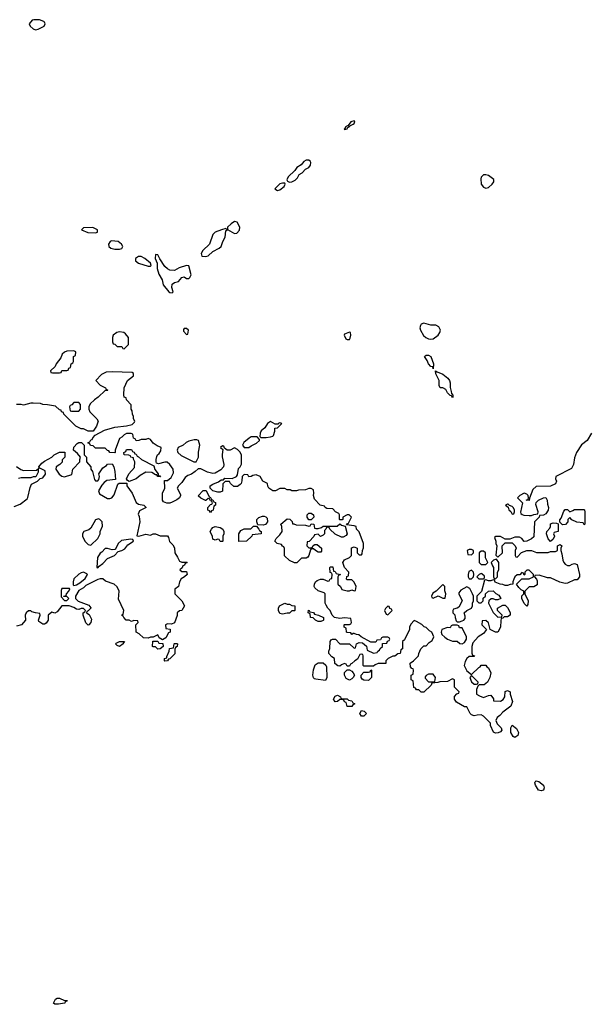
# Model space of a CAD drawing. Header units: inches. Extents: x 2601469 to 2753575, y 449403 to 582909.
# Tile 226 of 256: x 2653337 to 2658101, y 494081 to 502304. Entities that reach past the tile are written whole.
import ezdxf

# ---------------------------------------------------------------- set-up
doc = ezdxf.new("R2010")
doc.units = ezdxf.units.IN
doc.header["$MEASUREMENT"] = 0
doc.layers.add('C6459', color=7, linetype='Continuous')
doc.layers.add('C6550', color=7, linetype='Continuous')

msp = doc.modelspace()

# ---------------------------------------------------------------- linework, layer by layer
at = {"layer": 'C6459', "color": 4}
for points, elevation in [([(2654730, 499726), (2654710, 499726), (2654703.6, 499716.4), (2654703.6, 499703.6), (2654730, 499674), (2654742, 499678), (2654746, 499710)], 16), ([(2656710, 499769.7), (2656690, 499762), (2656682.6, 499750), (2656679, 499730), (2656682, 499710), (2656707, 499667), (2656728.5, 499648.5), (2656750, 499637.8), (2656770, 499635.6), (2656790, 499639.5), (2656831, 499669), (2656845.1, 499690), (2656849.5, 499710), (2656837.7, 499737.7), (2656811.5, 499751.5), (2656770, 499753.3)], 16), ([(2654170, 499697.2), (2654148.1, 499691.9), (2654118, 499670), (2654112, 499650), (2654112.7, 499612.7), (2654118, 499598), (2654130, 499594), (2654150, 499574), (2654190, 499574), (2654198, 499558), (2654210, 499554), (2654246, 499590), (2654246, 499650), (2654220.4, 499680.4), (2654206, 499690)], 16), ([(2656090, 499695.3), (2656050, 499678), (2656046, 499670), (2656059.6, 499639.6), (2656070, 499632), (2656090, 499634), (2656096.4, 499643.6), (2656102, 499670), (2656098, 499690)], 16), ([(2653790, 499538), (2653730, 499535.3), (2653710, 499528), (2653692, 499510), (2653679.8, 499480.2), (2653642, 499430), (2653632, 499408), (2653594, 499370), (2653598, 499358), (2653610, 499354), (2653670, 499354), (2653682, 499358), (2653690, 499374), (2653730, 499374), (2653742, 499378), (2653747.3, 499392.7), (2653762, 499398), (2653766, 499430), (2653782, 499438), (2653786, 499450), (2653786, 499490), (2653802, 499498), (2653806, 499530)], 16), ([(2656790, 499388), (2656786, 499406), (2656770, 499408), (2656749.1, 499429.1), (2656738, 499458), (2656718, 499490), (2656730, 499502), (2656750, 499502), (2656770.5, 499490.5), (2656791.3, 499428.7)], 12), ([(2656950, 499146), (2656942, 499162), (2656930, 499166), (2656910, 499188), (2656894.6, 499214.6), (2656870, 499228.7), (2656848, 499230), (2656838, 499250), (2656838, 499290), (2656810, 499346), (2656808, 499372), (2656822, 499362), (2656870, 499344.7), (2656911.3, 499310), (2656924.7, 499290), (2656930.6, 499270.6), (2656930.9, 499230.9), (2656938, 499198), (2656942, 499182), (2656952, 499168), (2656954, 499150)], 12), ([(2653830, 499106), (2653790, 499106), (2653772.7, 499087.3), (2653758, 499082), (2653754, 499070), (2653758, 499038), (2653770, 499034), (2653830, 499034), (2653846, 499050), (2653846, 499090)], 16), ([(2655430, 498948), (2655404.7, 498930), (2655383.6, 498896.4), (2655352, 498870), (2655344.7, 498850), (2655342, 498822), (2655350, 498814), (2655394, 498814), (2655430, 498818.8), (2655450, 498826.8), (2655455.3, 498830), (2655467.3, 498867.3), (2655467.3, 498892.7), (2655490, 498894), (2655526, 498930), (2655510, 498938), (2655494, 498930), (2655494, 498926), (2655470, 498926)], 16), ([(2655319, 498819), (2655270, 498819), (2655252, 498810), (2655207.1, 498772.9), (2655198, 498750), (2655211.6, 498731.6), (2655250, 498731.3), (2655270, 498744.7), (2655313.6, 498766.4), (2655338, 498790), (2655338, 498798)], 16), ([(2654814.6, 498794.6), (2654794.6, 498794.6), (2654750, 498782.7), (2654727.7, 498772.3), (2654701, 498750), (2654661, 498730), (2654653, 498710), (2654656.3, 498690), (2654683.9, 498663.9), (2654790, 498611.3), (2654810, 498612), (2654829, 498650), (2654829.3, 498690.7), (2654842, 498750), (2654828.7, 498788.7)], 16), ([(2654494, 498494), (2654506, 498494), (2654512.7, 498487.3), (2654490, 498488.7), (2654482, 498502), (2654470, 498502), (2654441.2, 498521.2), (2654390, 498523.6), (2654342.4, 498497.6), (2654310, 498469.4), (2654250, 498448), (2654236.4, 498456.4), (2654228, 498470), (2654248, 498510), (2654296.4, 498563.6), (2654298, 498610), (2654286, 498634), (2654286, 498646), (2654266, 498650), (2654262, 498662), (2654247.3, 498667.3), (2654208.4, 498668.4), (2654206, 498690), (2654222, 498698), (2654230, 498714), (2654270, 498714), (2654278, 498698), (2654292.7, 498692.7), (2654298, 498678), (2654310, 498674), (2654318, 498658), (2654330, 498654), (2654354, 498630), (2654458, 498578), (2654466, 498546), (2654492, 498510)], 16), ([(2654930, 498188), (2654922, 498202), (2654908, 498208), (2654908, 498230), (2654930, 498254), (2654942, 498258), (2654946, 498270), (2654942, 498282), (2654930, 498286), (2654922, 498302), (2654910, 498306), (2654891.6, 498288.4), (2654888.4, 498288.4), (2654848.4, 498308.4), (2654828.4, 498328.4), (2654870, 498372), (2654892.7, 498372.7), (2654918, 498318), (2654930, 498314), (2654938, 498298), (2654950, 498294), (2654958, 498278), (2654971.6, 498271.6), (2654971.6, 498248.4), (2654958, 498242), (2654951.6, 498208.4), (2654938, 498202)], 16), ([(2657410, 498258), (2657394, 498250), (2657414, 498234), (2657422, 498210), (2657436.9, 498196.9), (2657450, 498174), (2657462, 498178), (2657467.3, 498192.7), (2657468, 498210), (2657458, 498230), (2657450, 498238), (2657426, 498246), (2657416.4, 498256.4)], 16), ([(2655370, 498082), (2655326, 498086), (2655318, 498110), (2655318, 498130), (2655334, 498146), (2655363.1, 498156.9), (2655378, 498158), (2655392.7, 498152.7), (2655402, 498142), (2655404.7, 498110), (2655390, 498088.7)], 16), ([(2655750, 498126), (2655738, 498150), (2655738, 498170), (2655750, 498182), (2655770, 498182), (2655791.3, 498170), (2655792, 498150), (2655770, 498126)], 16), ([(2658050, 498086), (2658042, 498102), (2657988.4, 498108.4), (2657948, 498128), (2657930, 498146), (2657914, 498130), (2657914, 498110), (2657892.7, 498087.3), (2657870, 498086), (2657846, 498106), (2657847.3, 498127.3), (2657859, 498141), (2657880.4, 498199.6), (2657890, 498214), (2657910, 498214), (2657930, 498194), (2657956.4, 498203.6), (2657970, 498214), (2658047.3, 498212.7), (2658052, 498210), (2658054, 498190), (2658054, 498090)], 16), ([(2653994.6, 498134.6), (2653970, 498128), (2653930, 498058), (2653915.3, 498044.7), (2653871.6, 498028.4), (2653862, 498010), (2653862, 497990), (2653882, 497950), (2653910, 497922), (2653930, 497914), (2653988, 497970), (2654008, 498010), (2654008, 498030), (2654027.3, 498072.7), (2654026, 498110), (2654006, 498130)], 16), ([(2655010, 497946), (2655002, 497962), (2654990, 497966), (2654970, 497958), (2654950, 497966), (2654947.3, 497987.3), (2654928, 498030), (2654938, 498050), (2654950, 498062), (2654970, 498072), (2655010, 498062), (2655034, 498050), (2655042, 498030), (2655042, 498010), (2655034, 497990), (2655034, 497950), (2655030, 497946)], 16), ([(2655167.3, 497947.3), (2655166, 498010), (2655182, 498038), (2655210, 498052), (2655267.3, 498052.7), (2655290, 498074), (2655314, 498074), (2655334, 498050), (2655338, 498038), (2655354, 498030), (2655354, 498010), (2655278, 498002), (2655274, 497990), (2655230, 497948)], 16), ([(2655614, 498094), (2655626, 498094), (2655645.4, 498085.4), (2655723.6, 498083.6), (2655750, 498074), (2655762, 498078), (2655770, 498094), (2655790, 498092), (2655794, 498090), (2655798, 498058), (2655810, 498054), (2655830, 498054), (2655858, 498062), (2655870, 498074), (2655987.3, 498072.7), (2656010, 498094), (2656023.6, 498083.6), (2656054, 498074), (2656072, 498010), (2656063.6, 497996.4), (2656038, 497982), (2656023.1, 497983.1), (2655970, 498006), (2655926, 498050), (2655922, 498062), (2655910, 498066), (2655898, 498062), (2655894, 498050), (2655882, 498038), (2655882, 498010), (2655870, 497998), (2655848, 497988), (2655830, 498006), (2655798, 498002), (2655792.7, 497987.3), (2655752.7, 497947.3), (2655738, 497942), (2655734, 497910), (2655750, 497894), (2655770, 497894), (2655782, 497898), (2655787.3, 497912.7), (2655800.4, 497919.6), (2655819.6, 497919.6), (2655858, 497890), (2655856, 497864), (2655850, 497858), (2655830, 497858), (2655806, 497870), (2655790, 497886), (2655770, 497886), (2655763.6, 497876.4), (2655751.6, 497828.4), (2655743.6, 497816.4), (2655730, 497806), (2655690, 497806), (2655650, 497768), (2655630, 497768), (2655588.4, 497788.4), (2655547.3, 497827.3), (2655547.3, 497887.3), (2655542, 497902), (2655530, 497906), (2655522, 497922), (2655486, 497930), (2655468, 497950), (2655478, 497970), (2655510, 498002), (2655528, 498030), (2655526, 498070), (2655518, 498090), (2655570, 498134), (2655592.7, 498132.7), (2655611.6, 498111.6)], 16), ([(2657770, 497946), (2657748.9, 497968.9), (2657735.3, 498010), (2657738, 498030), (2657763.1, 498056.9), (2657768.7, 498070), (2657770, 498094), (2657790, 498102), (2657819.6, 498099.6), (2657834, 498094), (2657831.6, 498028.4), (2657798, 498022), (2657794, 498010), (2657802, 497990), (2657790, 497966)], 16), ([(2654266, 497966), (2654187.1, 497952.9), (2654158, 497930), (2654136.9, 497883.1), (2654130, 497878), (2654110, 497875.3), (2654070, 497888.7), (2654050, 497888), (2654023.6, 497856.4), (2654010, 497848), (2653987.3, 497812.7), (2653982, 497730), (2653990, 497724.7), (2654000.2, 497739.8), (2654030, 497761), (2654070, 497804.7), (2654128, 497830), (2654158, 497862), (2654190, 497871), (2654215.1, 497884.9), (2654240.9, 497919.1), (2654286, 497950), (2654282, 497962)], 16), ([(2657110, 497878), (2657090, 497878), (2657074, 497870), (2657078, 497838), (2657110, 497834), (2657126, 497850), (2657126, 497870)], 16), ([(2657210, 497866), (2657190, 497866), (2657174, 497850), (2657174, 497770), (2657190, 497754), (2657230, 497754), (2657246, 497770), (2657226, 497810), (2657226, 497850)], 16), ([(2657318, 497798), (2657294, 497790), (2657274, 497770), (2657283.6, 497743.6), (2657294, 497730), (2657294, 497650), (2657298, 497638), (2657310, 497634), (2657326, 497650), (2657326, 497690), (2657338, 497710), (2657338, 497770)], 16), ([(2653870, 497689.2), (2653850, 497685.2), (2653830, 497674), (2653790, 497635.3), (2653783, 497610), (2653782.8, 497582.8), (2653790, 497578), (2653810, 497584.7), (2653838.6, 497601.4), (2653882.7, 497637.3), (2653902, 497670), (2653897.2, 497677.2)], 16), ([(2657110, 497706), (2657086, 497694), (2657082, 497670), (2657082, 497650), (2657090, 497634), (2657110, 497634), (2657126, 497650), (2657128, 497670), (2657126, 497690)], 16), ([(2657190, 497678), (2657174, 497670), (2657154, 497650), (2657170, 497634), (2657210, 497634), (2657218, 497642), (2657216.4, 497656.4), (2657196.4, 497676.4)], 16), ([(2656870, 497586), (2656814, 497530), (2656786, 497514), (2656774, 497490), (2656778, 497478), (2656790, 497474), (2656830, 497492), (2656870, 497474), (2656890, 497474), (2656895.3, 497510), (2656887.3, 497532.7), (2656886, 497570)], 16), ([(2657070, 497568), (2657019.6, 497540.4), (2657003.6, 497516.4), (2657002, 497510), (2657032, 497450), (2657002, 497398), (2656990, 497388), (2656958, 497382), (2656954, 497370), (2656954, 497350), (2656970, 497334), (2656971.6, 497311.6), (2656982, 497282), (2656990, 497274), (2657010, 497274), (2657030, 497282), (2657046, 497290), (2657056.4, 497303.6), (2657056.4, 497323.6), (2657049, 497351), (2657069, 497371), (2657108, 497390), (2657118, 497410), (2657118, 497430), (2657126, 497450), (2657126, 497490), (2657118, 497510), (2657094.6, 497554.6)], 16), ([(2653690, 497554), (2653684, 497536), (2653683.6, 497483.6), (2653710, 497454), (2653730, 497454), (2653746, 497470), (2653730, 497486), (2653706, 497486), (2653706, 497490), (2653726, 497494), (2653728, 497510), (2653748, 497530), (2653755.3, 497550), (2653753.6, 497553.6)], 16), ([(2655570, 497422), (2655590, 497422), (2655610, 497412), (2655634, 497410), (2655634, 497370), (2655630, 497366), (2655610, 497366), (2655590, 497348), (2655570, 497348.7), (2655530, 497338), (2655510, 497346), (2655498, 497370), (2655498, 497390), (2655506, 497410), (2655550, 497432)], 16), ([(2656410, 497406), (2656390, 497386), (2656382, 497370), (2656398, 497338), (2656410, 497334), (2656446, 497370), (2656442, 497382), (2656427.3, 497387.3), (2656422, 497402)], 16), ([(2655830, 497278), (2655806, 497290), (2655787.3, 497307.3), (2655766, 497310), (2655762, 497342), (2655746, 497350), (2655747.3, 497372.7), (2655754, 497370), (2655758, 497358), (2655790, 497354), (2655798, 497338), (2655831.6, 497331.6), (2655874, 497310), (2655874, 497290), (2655870, 497286), (2655850, 497278)], 16), ([(2656990, 497246), (2656950, 497246), (2656938, 497242), (2656930, 497226), (2656910, 497228), (2656861, 497210), (2656854.8, 497190), (2656862.8, 497170), (2656886, 497146), (2656910, 497130.8), (2656950, 497114), (2656990, 497114), (2657012.7, 497092.7), (2657030, 497092), (2657050, 497102), (2657068, 497130), (2657068, 497150), (2657030, 497226), (2657010, 497226), (2657002, 497242)], 16), ([(2654170, 497068.7), (2654150, 497078), (2654138, 497090), (2654143.1, 497096.9), (2654170, 497111.3), (2654211.1, 497111.1), (2654202, 497098), (2654202, 497090)], 16), ([(2654490, 497048), (2654470, 497066), (2654450, 497066), (2654446, 497070), (2654447.3, 497112.7), (2654490, 497114), (2654498, 497098), (2654532.7, 497092.7), (2654534, 497070), (2654510, 497048.7)], 16), ([(2654550, 496946), (2654546, 496950), (2654546, 496970), (2654566, 496974), (2654566, 496986), (2654586, 497030), (2654587.3, 497052.7), (2654622, 497058), (2654626, 497090), (2654630, 497094), (2654650, 497094), (2654654, 497090), (2654652, 497070), (2654638, 497062), (2654632.7, 497047.3), (2654631.6, 497008.4), (2654590, 496966), (2654578, 496962), (2654570, 496948)], 16), ([(2655890, 496786), (2655810, 496795.3), (2655798, 496798), (2655790, 496806), (2655784, 496830), (2655790, 496874), (2655804.7, 496915.3), (2655830, 496934), (2655870, 496934), (2655892.7, 496912.7), (2655899.6, 496899.6), (2655902, 496810)], 16), ([(2656090, 496788.7), (2656063.1, 496803.1), (2656048, 496830), (2656048.4, 496851.6), (2656070, 496874), (2656090, 496874), (2656110, 496862), (2656122, 496850), (2656132, 496830), (2656122, 496810), (2656110, 496798)], 16), ([(2656250, 496786), (2656210, 496788), (2656196.4, 496796.4), (2656188, 496810), (2656188, 496830), (2656210, 496854), (2656250, 496854), (2656262, 496858), (2656270, 496874), (2656274, 496870), (2656274, 496810)], 16), ([(2656790, 496838), (2656750, 496838), (2656730, 496826), (2656723.6, 496816.4), (2656723.6, 496803.6), (2656750, 496774), (2656790, 496774), (2656802, 496778), (2656808, 496810)], 16), ([(2657110, 496826), (2657094, 496810), (2657110, 496774), (2657130, 496754), (2657150, 496754), (2657162, 496758), (2657166, 496770)], 16), ([(2656070, 496568), (2656062, 496602), (2656048, 496608), (2656042, 496622), (2656030, 496626), (2656010, 496626), (2655991.6, 496608.4), (2655970, 496608), (2655958, 496630), (2655970, 496654), (2655990, 496662), (2656014, 496650), (2656018, 496638), (2656032.7, 496632.7), (2656070, 496632), (2656082, 496622), (2656110, 496614), (2656118, 496598), (2656134, 496590), (2656118, 496582), (2656110, 496568)], 16), ([(2656190, 496488), (2656178, 496510), (2656190, 496534), (2656214, 496530), (2656232, 496510), (2656210, 496488)], 16), ([(2657470, 496308), (2657456.4, 496316.4), (2657438, 496350), (2657438, 496390), (2657450, 496412), (2657483.6, 496383.6), (2657502, 496350), (2657495.3, 496324.7)], 16), ([(2657690, 495862.7), (2657669.2, 495870), (2657642.7, 495910), (2657637.2, 495930), (2657640.9, 495939.1), (2657650, 495946), (2657670, 495940.7), (2657711, 495910), (2657716, 495890), (2657710, 495868)], 16), ([(2653660.9, 494080.9), (2653630, 494082), (2653618, 494090), (2653636.4, 494123.6), (2653650, 494132), (2653670, 494132), (2653710, 494114), (2653732.7, 494112.7), (2653730, 494106), (2653718, 494102), (2653714, 494090), (2653710, 494089.3)], 16)]:
    msp.add_lwpolyline(points, close=True, dxfattribs=dict(at, elevation=elevation))
at = {"layer": 'C6459', "color": 4, "elevation": 16}
for points in [[(2658112, 498850), (2658076, 498790), (2658027.1, 498752.9), (2657984.7, 498690), (2657970, 498646), (2657961, 498590), (2657943.6, 498556.4), (2657812, 498488), (2657811.3, 498470), (2657818, 498450), (2657811.1, 498428.9), (2657770, 498408), (2657650, 498406), (2657621, 498379), (2657592.7, 498307.3), (2657590, 498288.7), (2657566, 498290), (2657582, 498298), (2657586, 498310), (2657582, 498330), (2657570, 498342), (2657550, 498349), (2657512, 498330), (2657494, 498310), (2657534, 498270), (2657518, 498190), (2657521, 498181), (2657531.1, 498171.1), (2657546.4, 498166.4), (2657590, 498162), (2657610, 498162), (2657630, 498172), (2657662, 498178), (2657666, 498194), (2657645.2, 498254.8), (2657649.1, 498270.9), (2657668.7, 498290), (2657710, 498311.3), (2657730, 498312), (2657742, 498290), (2657743.6, 498256.4), (2657751, 498230), (2657750, 498208), (2657730, 498178), (2657710, 498166), (2657678, 498162), (2657674, 498150), (2657634, 498110), (2657630, 497986), (2657611.3, 497968.7), (2657570, 497948), (2657550, 497946), (2657528, 497970), (2657510, 497982), (2657470, 497982), (2657430, 497966), (2657390, 497966), (2657350, 497988), (2657312.7, 497987.3), (2657302, 497978), (2657312, 497950), (2657312, 497930), (2657322, 497910), (2657312.7, 497832.7), (2657330, 497814), (2657368, 497850), (2657366, 497910), (2657390, 497934), (2657450, 497934), (2657474, 497910), (2657482, 497890), (2657474, 497870), (2657474, 497830), (2657478, 497818), (2657490, 497814), (2657527.3, 497852.7), (2657570, 497872), (2657611.1, 497871.1), (2657652.7, 497852.7), (2657750, 497854), (2657770, 497862), (2657810, 497862), (2657826, 497870), (2657826, 497910), (2657850, 497922), (2657862, 497910), (2657854, 497890), (2657854, 497870), (2657863.6, 497843.6), (2657871, 497790), (2657881, 497770), (2657890, 497758), (2657910, 497744.7), (2657930, 497746), (2657950, 497758), (2657970, 497762), (2657990, 497754), (2658011.3, 497670), (2658012, 497650), (2657990, 497626), (2657970, 497626), (2657910, 497598), (2657890, 497595.3), (2657845.6, 497605.6), (2657770, 497642), (2657743.1, 497643.1), (2657674, 497666), (2657638, 497662), (2657634, 497650), (2657652, 497632), (2657656.9, 497616.9), (2657656, 497584), (2657630, 497568.7), (2657590, 497566), (2657554, 497530), (2657554, 497510), (2657582, 497450), (2657579.6, 497420.4), (2657570, 497406), (2657549.1, 497429.1), (2657528, 497470), (2657528.4, 497491.6), (2657546, 497510), (2657546, 497530), (2657523.1, 497543.1), (2657503.1, 497563.1), (2657486, 497590), (2657530, 497634), (2657590, 497634), (2657626, 497650), (2657626, 497670), (2657590, 497706), (2657570, 497706), (2657554, 497690), (2657554, 497670), (2657550, 497666), (2657542, 497682), (2657530, 497686), (2657512, 497668), (2657490, 497668), (2657472, 497650), (2657462, 497630), (2657454, 497610), (2657454, 497590), (2657432.7, 497587.3), (2657410, 497578), (2657390, 497578), (2657370, 497588), (2657348.9, 497588.9), (2657307.3, 497607.3), (2657302, 497622), (2657290, 497626), (2657270, 497618), (2657250, 497618), (2657230, 497626), (2657218, 497622), (2657192, 497528), (2657154, 497490), (2657154, 497450), (2657170, 497434), (2657190, 497434), (2657206, 497450), (2657207.3, 497472.7), (2657226, 497490), (2657226, 497510), (2657250, 497532), (2657290, 497534), (2657311.6, 497511.6), (2657336.9, 497496.9), (2657354, 497470), (2657330, 497458), (2657310, 497458), (2657290, 497468), (2657272.7, 497467.3), (2657254, 497450), (2657252, 497430), (2657290, 497354), (2657330, 497314), (2657362, 497318), (2657366, 497330), (2657326, 497370), (2657326, 497390), (2657370, 497414), (2657390, 497414), (2657410, 497394), (2657424.7, 497370), (2657432, 497350), (2657432, 497330), (2657410, 497318), (2657382, 497318), (2657370, 497306), (2657358, 497302), (2657352.7, 497287.3), (2657352, 497230), (2657330, 497188), (2657308.9, 497188.9), (2657266, 497210), (2657250, 497266), (2657230, 497286), (2657198, 497282), (2657194, 497250), (2657234, 497210), (2657210, 497178), (2657164.7, 497150), (2657121, 497099), (2657111.3, 497070), (2657112.7, 497012.7), (2657118, 496998), (2657134, 496990), (2657130, 496986), (2657090, 496986), (2657070, 496968), (2657055.3, 496944.7), (2657047.3, 496910), (2657070, 496864.7), (2657110, 496834), (2657170, 496894), (2657182, 496898), (2657190, 496914), (2657230, 496914), (2657238, 496898), (2657251.6, 496891.6), (2657271, 496850), (2657261, 496810), (2657242, 496770), (2657214, 496750), (2657172, 496748), (2657162, 496738), (2657152, 496710), (2657152, 496672), (2657176, 496656), (2657210, 496642), (2657250, 496661), (2657270, 496662), (2657291.6, 496631.6), (2657294, 496614), (2657350, 496612), (2657374.6, 496625.4), (2657388, 496650), (2657390, 496694), (2657410, 496702), (2657430.9, 496690.9), (2657431.3, 496670), (2657451.3, 496610), (2657438, 496570), (2657370, 496522), (2657346.4, 496493.6), (2657322.8, 496477.2), (2657311.3, 496450), (2657323, 496423), (2657356, 496390), (2657361, 496370), (2657350, 496355.3), (2657330.6, 496349.4), (2657310, 496346), (2657293.2, 496353.2), (2657268.7, 496410), (2657268, 496428), (2657210, 496488), (2657190, 496498), (2657156.4, 496496.4), (2657130, 496488.7), (2657110, 496498), (2657098, 496510), (2657070, 496566), (2657050, 496566), (2656983.1, 496603.1), (2656968.4, 496628.4), (2656968.4, 496651.6), (2656987.3, 496672.7), (2657002, 496678), (2657006, 496690), (2656966, 496730), (2656966, 496790), (2656950, 496798), (2656910, 496778), (2656844.7, 496775.3), (2656827.3, 496767.3), (2656778, 496762), (2656772.7, 496747.3), (2656710, 496688), (2656688.4, 496688.4), (2656670, 496706), (2656650, 496706), (2656642, 496722), (2656627.3, 496727.3), (2656622, 496782), (2656606, 496790), (2656606, 496830), (2656622, 496838), (2656626, 496870), (2656622, 496882), (2656610, 496886), (2656600.4, 496900.4), (2656598, 496930), (2656626, 496950), (2656666, 496990), (2656668.4, 497011.6), (2656686, 497050), (2656710, 497074), (2656730, 497074), (2656756.4, 497103.6), (2656780.4, 497119.6), (2656794, 497150), (2656778, 497190), (2656759, 497199), (2656730, 497228), (2656714.6, 497234.6), (2656693.6, 497253.6), (2656650, 497278), (2656630, 497286), (2656603.6, 497256.4), (2656592, 497230), (2656592, 497210), (2656550, 497126), (2656534, 497110), (2656534, 497050), (2656518, 497042), (2656514, 497010), (2656492.7, 497007.3), (2656470, 496988), (2656452.7, 496987.3), (2656414, 496970), (2656394, 496950), (2656392.7, 496927.3), (2656330, 496926), (2656303.6, 496916.4), (2656290, 496906), (2656210, 496906), (2656206, 496910), (2656206, 496990), (2656202, 497002), (2656190, 497006), (2656178, 497002), (2656158, 496962), (2656134, 496950), (2656110, 496926), (2656098, 496922), (2656090, 496906), (2656070, 496906), (2656062, 496922), (2656050, 496926), (2656023.6, 496916.4), (2656010, 496906), (2655992.7, 496907.3), (2655967.3, 496927.3), (2655966, 496970), (2655943.1, 496983.1), (2655918, 497010), (2655918, 497030), (2655927.3, 497052.7), (2655928, 497110), (2655936.4, 497123.6), (2655948.4, 497131.6), (2655974, 497130), (2656010, 497092), (2656091.6, 497091.6), (2656130, 497054), (2656142, 497058), (2656148.4, 497091.6), (2656170, 497102), (2656199.6, 497099.6), (2656232.7, 497072.7), (2656238, 497038), (2656290, 497014), (2656322, 497018), (2656326, 497030), (2656342, 497038), (2656347.3, 497052.7), (2656366, 497070), (2656367.3, 497092.7), (2656402, 497098), (2656407.3, 497112.7), (2656422, 497118), (2656426, 497130), (2656422, 497142), (2656410, 497146), (2656370, 497146), (2656358, 497142), (2656350, 497126), (2656318, 497122), (2656310, 497106), (2656270, 497106), (2656188.4, 497148.4), (2656167.3, 497167.3), (2656148.4, 497168.4), (2656130, 497178), (2656122, 497178), (2656110, 497168), (2656102, 497182), (2656070, 497186), (2656066, 497190), (2656062, 497222), (2656046, 497230), (2656046, 497250), (2656050, 497254), (2656090, 497254), (2656102, 497258), (2656106, 497270), (2656102, 497302), (2656050, 497308), (2656010, 497302), (2655966, 497310), (2655946, 497330), (2655928, 497370), (2655909, 497389), (2655894.6, 497414.6), (2655888.4, 497431.6), (2655886, 497510), (2655878, 497518), (2655830, 497535.3), (2655800.2, 497560.2), (2655795.3, 497570), (2655798, 497590), (2655808, 497610), (2655820.2, 497619.8), (2655848.9, 497631.1), (2655871.3, 497631.3), (2655910, 497614), (2655922, 497618), (2655930, 497634), (2655942, 497638), (2655946, 497670), (2655942, 497682), (2655928.4, 497688.4), (2655926, 497730), (2655930, 497734), (2655950, 497734), (2655958, 497698), (2655970, 497694), (2655978, 497678), (2656014, 497670), (2655998, 497662), (2655994, 497650), (2655994, 497590), (2656014, 497570), (2656025.4, 497545.4), (2656070, 497534), (2656090, 497534), (2656110, 497542), (2656130, 497534), (2656142, 497538), (2656146, 497570), (2656130, 497606), (2656110, 497626), (2656070, 497626), (2656066, 497630), (2656067.3, 497652.7), (2656082, 497658), (2656086, 497690), (2656048, 497730), (2656035.3, 497770), (2656050, 497792), (2656090, 497812), (2656108, 497830), (2656106, 497894), (2656130, 497902), (2656154, 497890), (2656154, 497850), (2656170, 497834), (2656190, 497834), (2656196.4, 497843.6), (2656198, 497870), (2656207.3, 497892.7), (2656208, 497930), (2656170, 498026), (2656148.4, 498048.4), (2656146, 498070), (2656130, 498078), (2656066, 498086), (2656070, 498094), (2656082, 498098), (2656106, 498150), (2656087.3, 498167.3), (2656070, 498168), (2656034, 498150), (2656034, 498130), (2656030, 498126), (2656010, 498126), (2656006, 498130), (2656008, 498170), (2656000.4, 498180.4), (2655974.6, 498194.6), (2655950, 498218), (2655900.4, 498220.4), (2655886, 498230), (2655882, 498242), (2655846, 498250), (2655799, 498299), (2655788.7, 498330), (2655794, 498350), (2655790, 498378), (2655770, 498388), (2655750, 498388), (2655723.6, 498376.4), (2655664.7, 498375.3), (2655648.4, 498368.4), (2655610, 498368), (2655596.4, 498376.4), (2655570, 498378), (2655550, 498388), (2655510, 498388), (2655471.6, 498368.4), (2655450, 498368), (2655418, 498390), (2655408.4, 498408.4), (2655406, 498430), (2655368, 498450), (2655346, 498490), (2655310, 498502), (2655283.6, 498496.4), (2655270, 498488), (2655250, 498486), (2655242, 498502), (2655210, 498506), (2655194, 498490), (2655192.7, 498452.7), (2655184.7, 498430), (2655178.8, 498421.2), (2655154.4, 498405.6), (2655125.2, 498405.2), (2655098, 498430), (2655087.3, 498447.3), (2655052.7, 498447.3), (2655032.7, 498427.3), (2655030, 498366), (2655010, 498358), (2654990, 498358), (2654948.4, 498368.4), (2654926, 498390), (2654928, 498410), (2654950, 498424.7), (2654996.4, 498443.6), (2655020.4, 498459.6), (2655038, 498462), (2655050, 498474), (2655110, 498472), (2655146, 498490), (2655156.4, 498503.6), (2655164, 498556), (2655178, 498570), (2655188.4, 498591.6), (2655188, 498670), (2655174.6, 498694.6), (2655154.6, 498714.6), (2655130, 498728), (2655094, 498710), (2655069, 498709), (2655046, 498726), (2655042, 498742), (2655030, 498746), (2655014, 498730), (2655034, 498714), (2655026.4, 498673.6), (2655027.3, 498652.7), (2655041, 498590), (2655038, 498570), (2655016.3, 498543.7), (2654970, 498516), (2654950, 498514.5), (2654903.9, 498523.9), (2654850, 498554), (2654826.4, 498553.6), (2654802, 498530), (2654770, 498508.7), (2654742, 498498), (2654719.8, 498480.2), (2654690, 498438), (2654662, 498410), (2654652, 498390), (2654679.1, 498339.1), (2654680.7, 498330), (2654671, 498310), (2654650, 498292.7), (2654610, 498273.2), (2654590, 498266), (2654565.2, 498265.2), (2654536.4, 498276.4), (2654528, 498290), (2654528, 498350), (2654548.4, 498391.6), (2654546, 498454), (2654570, 498454), (2654600.4, 498479.6), (2654620.4, 498519.6), (2654618, 498550), (2654589.1, 498589.1), (2654568.7, 498608.7), (2654550, 498609), (2654495.3, 498595.3), (2654480.2, 498600.2), (2654475.3, 498610), (2654475.3, 498630), (2654483.1, 498656.9), (2654488, 498670), (2654500.4, 498679.6), (2654516.4, 498703.6), (2654518, 498730), (2654484.7, 498744.7), (2654450, 498768), (2654430, 498798), (2654410, 498806), (2654390, 498798), (2654350, 498798), (2654331.6, 498788.4), (2654310, 498786), (2654302, 498802), (2654286, 498810), (2654282, 498842), (2654267.3, 498847.3), (2654230, 498848), (2654210, 498838), (2654190, 498818), (2654170, 498806), (2654134, 498710), (2654134, 498690), (2654130, 498686), (2654088.4, 498688.4), (2654082, 498702), (2654070, 498706), (2654050, 498726), (2653970, 498726), (2653950, 498746), (2653927.3, 498747.3), (2653922, 498762), (2653906, 498770), (2653922, 498778), (2653930, 498794), (2653942, 498798), (2653947.3, 498812.7), (2653967.3, 498832.7), (2654045.6, 498874.4), (2654130, 498901), (2654228.9, 498911.1), (2654276.4, 498923.6), (2654296.4, 498943.6), (2654298, 498950), (2654288, 498970), (2654288, 498990), (2654278, 499010), (2654276.4, 499036.4), (2654268, 499050), (2654267.3, 499087.3), (2654228, 499130), (2654226, 499146), (2654208, 499150), (2654206, 499170), (2654208, 499230), (2654238, 499290), (2654286, 499330), (2654286, 499350), (2654276.4, 499356.4), (2654110, 499364), (2654059.6, 499360.4), (2654019.6, 499340.4), (2653974, 499290), (2654010, 499252), (2654054, 499230), (2654058, 499218), (2654074, 499210), (2654070, 499206), (2654050, 499206), (2653992, 499150), (2653962, 499130), (2653925.4, 499094.6), (2653914, 499070), (2653914, 499050), (2653922, 499030), (2653982, 498970), (2653991.3, 498950), (2653978, 498910), (2653950, 498866), (2653908.4, 498868.4), (2653870, 498888), (2653850, 498888), (2653806, 498910), (2653706, 499010), (2653702, 499022), (2653686, 499030), (2653682, 499042), (2653670, 499046), (2653636.4, 499076.4), (2653570, 499088), (2653528.9, 499088.9), (2653510, 499098), (2653450, 499102), (2653430, 499102), (2653370, 499084), (2653349.1, 499089.1), (2653310, 499089.2)], [(2653290, 498238.8), (2653341.2, 498258.8), (2653398, 498302), (2653406, 498314), (2653423.1, 498396.9), (2653436.4, 498423.6), (2653486, 498450), (2653508, 498472), (2653530, 498478), (2653552.7, 498507.3), (2653550, 498535.3), (2653500.4, 498560.4), (2653498, 498570), (2653521.2, 498598.8), (2653543.1, 498616.9), (2653606, 498650), (2653626, 498670), (2653670, 498692), (2653712.7, 498692.7), (2653714, 498650), (2653692, 498628), (2653691, 498609), (2653670.9, 498589.1), (2653642, 498570), (2653638, 498550), (2653667.1, 498507.1), (2653690, 498491.3), (2653710, 498484.7), (2653773.2, 498506.8), (2653782, 498550), (2653838, 498610), (2653838, 498630), (2653846, 498650), (2653820.4, 498680.4), (2653786, 498710), (2653790, 498734), (2653816.4, 498763.6), (2653830, 498772), (2653851.6, 498771.6), (2653874, 498750), (2653874, 498670), (2653894, 498650), (2653894, 498610), (2653932, 498570), (2653932, 498550), (2653944.7, 498530), (2653962.8, 498462.8), (2653970, 498452), (2653990, 498452), (2653996.5, 498463.5), (2654002, 498490), (2653998, 498510), (2654030, 498562), (2654060.4, 498579.6), (2654070, 498592), (2654110, 498594), (2654122, 498570), (2654131.1, 498531.1), (2654136, 498464), (2654065.8, 498454.2), (2654041.6, 498438.4), (2654023, 498417), (2653996, 498370), (2654002.8, 498342.8), (2654070, 498306), (2654090, 498304.7), (2654106, 498310), (2654124.7, 498335.3), (2654156.4, 498423.6), (2654168, 498432), (2654232.7, 498432.7), (2654231.3, 498410), (2654276, 498350), (2654310, 498272), (2654330, 498258), (2654374, 498250), (2654394, 498230), (2654338, 498202), (2654325.4, 498174.6), (2654334, 498154), (2654338.8, 498110), (2654314, 497994), (2654331.3, 497991.3), (2654390, 498006), (2654430, 497998), (2654450, 498010.8), (2654470, 498011.3), (2654510, 497992), (2654570, 497994), (2654579.6, 497979.6), (2654586.4, 497946.4), (2654616.9, 497916.9), (2654630, 497894), (2654632, 497850), (2654655.3, 497815.3), (2654670, 497782), (2654690, 497772), (2654730, 497774), (2654734, 497770), (2654718, 497762), (2654712.7, 497747.3), (2654698, 497742), (2654692.7, 497727.3), (2654674, 497710), (2654690, 497694), (2654730, 497694), (2654734, 497670), (2654714, 497650), (2654685.4, 497634.6), (2654671.3, 497610), (2654662, 497570), (2654632, 497548), (2654632, 497510), (2654691.3, 497450), (2654712, 497410), (2654691.3, 497368.7), (2654670, 497368), (2654652, 497350), (2654651.6, 497328.4), (2654630, 497266), (2654603.6, 497256.4), (2654570, 497258), (2654554, 497250), (2654558, 497218), (2654592.7, 497212.7), (2654594, 497190), (2654578, 497182), (2654558, 497142), (2654530, 497126), (2654502, 497142), (2654490, 497166), (2654450, 497146), (2654430, 497146), (2654410, 497138), (2654370, 497142), (2654334.6, 497174.6), (2654309.2, 497189.2), (2654306, 497250), (2654326, 497270), (2654322, 497282), (2654290, 497286), (2654270, 497278), (2654250, 497288), (2654226, 497290), (2654206, 497310), (2654202, 497322), (2654188, 497330), (2654202, 497338), (2654206, 497370), (2654163.1, 497463.1), (2654168, 497530), (2654150, 497566), (2654126, 497590), (2654054.6, 497614.6), (2654030, 497635.3), (2654010, 497635.3), (2653990, 497628.7), (2653890, 497578), (2653870, 497558), (2653830, 497538), (2653802, 497490), (2653802, 497470), (2653826.4, 497446.4), (2653915.3, 497415.3), (2653931.6, 497391.6), (2653931.6, 497388.4), (2653910, 497366), (2653898, 497362), (2653894, 497350), (2653916.9, 497336.9), (2653936.9, 497296.9), (2653932, 497270), (2653914, 497250), (2653910, 497248), (2653890, 497266), (2653868, 497330), (2653866, 497350), (2653882, 497358), (2653886, 497370), (2653870, 497386), (2653850, 497386), (2653830, 497378), (2653810, 497382), (2653790, 497395.3), (2653750, 497408.7), (2653690, 497408), (2653650, 497358), (2653630, 497348), (2653604.7, 497355.3), (2653574, 497330), (2653574, 497290), (2653556.9, 497263.1), (2653543.6, 497256.4), (2653530, 497255.3), (2653498, 497278), (2653495.3, 497290), (2653508, 497330), (2653506, 497346), (2653469.1, 497349.1), (2653439, 497359), (2653430, 497368), (2653410, 497368), (2653392, 497350), (2653382, 497330), (2653384.7, 497290), (2653350.8, 497250), (2653310, 497239)], [(2653310.9, 498570.9), (2653346, 498546), (2653370, 498538), (2653478, 498542), (2653498, 498558), (2653492, 498548), (2653490, 498526), (2653472.7, 498487.3), (2653450, 498486), (2653430, 498478), (2653350, 498477.2), (2653327.1, 498472.9)]]:
    msp.add_lwpolyline(points, dxfattribs=at)
at = {"layer": 'C6550', "color": 4, "elevation": 16}
for points in [[(2653503.7, 502303.7), (2653456.3, 502303.7), (2653441.1, 502298.9), (2653416, 502270), (2653424, 502250), (2653450, 502226), (2653470, 502220.4), (2653490, 502225.3), (2653542, 502250), (2653548.7, 502270), (2653543.1, 502283.1), (2653538, 502290)], [(2656130, 501459), (2656102.8, 501450), (2656079.1, 501420.9), (2656056, 501410), (2656056.9, 501403.1), (2656047.3, 501390), (2656050, 501387.3), (2656070, 501391.3), (2656077, 501403), (2656088.7, 501410), (2656086, 501414), (2656090, 501412), (2656099, 501421), (2656122, 501430), (2656130, 501438), (2656134.8, 501454.8)], [(2655751.6, 501131.6), (2655730, 501129.6), (2655710, 501118.7), (2655687.6, 501092.4), (2655650.5, 501070), (2655634.9, 501045.1), (2655577.1, 500990), (2655566.8, 500966.8), (2655574, 500954), (2655590, 500948), (2655610, 500950.4), (2655637.5, 500962.5), (2655656.6, 500983.4), (2655669.7, 501010.3), (2655694.3, 501025.7), (2655724.2, 501055.8), (2655750, 501070.5), (2655765.6, 501090), (2655767.3, 501110), (2655762.5, 501122.5)], [(2655530, 500939.3), (2655510, 500932), (2655468.2, 500890), (2655490, 500877.3), (2655510, 500883), (2655545.2, 500910), (2655552.7, 500930), (2655550, 500938)], [(2657230, 501008.7), (2657210, 501008), (2657191.1, 500988.9), (2657186.4, 500973.6), (2657191, 500930), (2657210, 500904.7), (2657230, 500898), (2657250, 500901), (2657282, 500930), (2657295.3, 500950), (2657295.3, 500970), (2657250, 501002)], [(2655130, 500617), (2655101.2, 500598.8), (2655070.6, 500570), (2655070.8, 500550.8), (2655130, 500518.4), (2655150, 500520.7), (2655173.1, 500546.9), (2655176.2, 500570), (2655153, 500613)], [(2653947.3, 500567.3), (2653870, 500566), (2653854, 500550), (2653906.4, 500526.4), (2653970, 500524.7), (2653986, 500530), (2653986, 500550)], [(2655059, 500559), (2655022, 500550), (2654970, 500529.2), (2654950, 500509), (2654923, 500430), (2654864.9, 500375), (2654853, 500350), (2654858, 500330), (2654890, 500324.9), (2654910, 500330.4), (2654950, 500368), (2655003.1, 500396.9), (2655018.4, 500410), (2655032, 500450), (2655051.7, 500488.3), (2655059, 500541), (2655068, 500550)], [(2654104.5, 500455.5), (2654092, 500450), (2654078, 500430), (2654082, 500410), (2654096.9, 500396.9), (2654130, 500386), (2654170, 500386), (2654188.4, 500391.6), (2654198, 500410), (2654188, 500430), (2654158, 500450)], [(2654350, 500325.2), (2654330, 500325.2), (2654304.7, 500310), (2654304.7, 500290), (2654330, 500271.3), (2654410, 500244.7), (2654430, 500244.7), (2654434, 500250), (2654428, 500270), (2654382, 500310)], [(2654470, 500342), (2654468.2, 500308.2), (2654485.5, 500270), (2654486, 500226), (2654499.6, 500179.6), (2654525.7, 500130), (2654534, 500090), (2654582, 500030), (2654590, 500024.4), (2654610, 500022.8), (2654617.2, 500030), (2654605.8, 500065.8), (2654610, 500094), (2654630, 500107.7), (2654662, 500118), (2654690, 500150.8), (2654710, 500156), (2654730, 500142), (2654750, 500142), (2654758, 500150), (2654768.4, 500171.6), (2654750, 500248.7), (2654730, 500251.8), (2654668.3, 500231.7), (2654630, 500209), (2654590, 500213.2), (2654570, 500222.7), (2654550, 500242), (2654506.6, 500306.6), (2654490, 500341.2)]]:
    msp.add_lwpolyline(points, close=True, dxfattribs=at)

doc.saveas('drawing.dxf')
